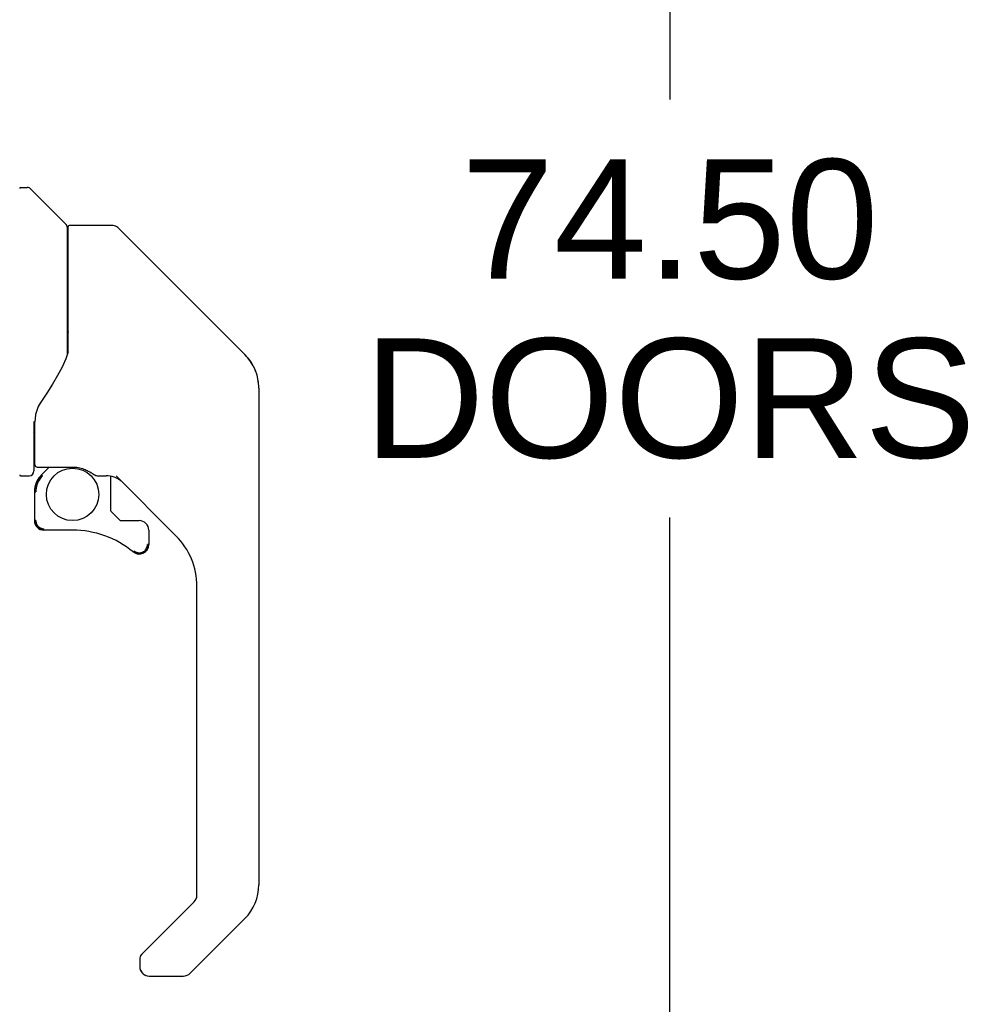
# Model space of a CAD drawing. Header units: inches. Extents: x 0 to 224, y 0 to 145.
# Tile 29 of 45: x 53.38 to 61.28, y 80.34 to 88.48. Entities that reach past the tile are written whole.
import ezdxf

# ---------------------------------------------------------------- set-up
doc = ezdxf.new("R2010")
doc.units = ezdxf.units.IN
doc.header["$LTSCALE"] = 12.302632
doc.header["$MEASUREMENT"] = 0
doc.layers.get('0').update_dxf_attribs({"linetype": 'CONTINUOUS'})
for name, color, linetype in [('DIMENSIONS', 7, 'CONTINUOUS'), ('DOOR_3_ASSEMBLY', 7, 'CONTINUOUS'), ('MAIN_DOOR_ASSEMBLY', 7, 'CONTINUOUS')]:
    doc.layers.add(name, color=color, linetype=linetype)
doc.styles.get("Standard").update_dxf_attribs({"font": 'arial.ttf'})
doc.dimstyles.new('DIMSTYLE_1', dxfattribs={"dimtxt": 0.986842, "dimasz": 1.315789, "dimexe": 0.09, "dimexo": 0.07, "dimgap": 0.0375, "dimtad": 0, "dimtih": 1, "dimtoh": 1, "dimzin": 4, "dimdsep": 46, "dimtxsty": 'Standard', "dimblk": '_FILLED', "dimblk1": '_FILLED', "dimblk2": '_FILLED', "dimcen": 0.09, "dimadec": 3, "dimazin": 1, "dimtfac": 1, "dimtdec": 3, "dimtofl": 0, "dimtmove": 0, "dimatfit": 3, "dimldrblk": '_FILLED', "dimfxl": 0, "dimtolj": 1, "dimtzin": 4, "dimarcsym": 0})

# ---------------------------------------------------------------- blocks, each defined once
blk = doc.blocks.new('_FILLED')
at = {"color": 0, "linetype": 'ByBlock'}
blk.add_solid([(0, 0), (-1, 0.2), (-1, -0.2)], dxfattribs=at)
blk = doc.blocks.new('*D11')
at = {"layer": 'DIMENSIONS', "color": 2, "linetype": 'Continuous'}
for p, q in [((54.0146, 123.3358), (59.9379, 123.3358)), ((58.7536, 123.3358), (58.7536, 87.8165)), ((58.7536, 48.8358), (58.7536, 84.3626)), ((54.0146, 48.8358), (59.9379, 48.8358))]:
    blk.add_line(p, q, dxfattribs=at)
at = {"layer": 'DIMENSIONS', "color": 2, "linetype": 'Continuous', "xscale": 1.3157894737, "yscale": 1.3157894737, "zscale": 1.3157894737}
for p, rotation in [((58.7536, 123.3358), 90), ((58.7536, 48.8358), 270)]:
    blk.add_blockref('_FILLED', p, dxfattribs=dict(at, rotation=rotation))
at = {"layer": 'DIMENSIONS', "color": 2, "linetype": 'Continuous', "insert": (58.7536, 87.3231), "char_height": 0.98684, "width": 5.047936, "attachment_point": 2, "line_spacing_factor": 0.9}
blk.add_mtext('74.50\\PDOORS', dxfattribs=at)

msp = doc.modelspace()

# ---------------------------------------------------------------- linework, layer by layer
at = {"layer": 'DOOR_3_ASSEMBLY', "color": 7, "linetype": 'Continuous'}
for p, q in [((53.3873, 87.0898), (53.4419, 87.0898)), ((53.7645, 86.7835), (53.4697, 87.0782)), ((53.7732, 86.7626), (53.7732, 85.711)), ((53.781, 85.7229), (53.781, 86.7669)), ((54.1421, 86.7748), (53.7889, 86.7748)), ((54.1978, 86.7517), (55.2405, 85.709)), ((54.9352, 86.0143), (54.9352, 86.0144)), ((55.2408, 85.7084), (54.9407, 86.0088)), ((53.7806, 85.7315), (53.7597, 85.674)), ((55.3077, 85.6193), (55.3078, 85.6186)), ((55.3558, 85.4306), (55.3558, 81.3276)), ((53.5065, 85.179), (53.5054, 85.1543)), ((53.4976, 85.1525), (53.4976, 85.1498)), ((53.4976, 85.1498), (53.4976, 84.7472)), ((53.5007, 85.0908), (53.502, 85.0973)), ((53.5054, 84.7989), (53.5054, 85.1543)), ((53.4977, 85.0645), (53.4981, 85.0712)), ((53.4981, 85.0712), (53.4987, 85.0777)), ((53.4987, 85.0777), (53.4995, 85.0843)), ((53.4995, 85.0843), (53.5007, 85.0908)), ((53.5251, 84.7793), (53.8204, 84.7793)), ((53.6244, 84.7793), (53.5592, 84.714)), ((53.3873, 84.7079), (53.4582, 84.7079)), ((53.5648, 84.7085), (53.5628, 84.7105)), ((53.5672, 84.7062), (53.5648, 84.7085)), ((54.0172, 84.7079), (54.0932, 84.7079)), ((54.1314, 84.7041), (54.1314, 84.4208)), ((54.6711, 84.2116), (54.1758, 84.7068)), ((53.5015, 84.5748), (53.5015, 84.3372)), ((53.5038, 84.5748), (53.5128, 84.5748)), ((54.1349, 84.4125), (54.2067, 84.3406)), ((53.5128, 84.3372), (53.5038, 84.3372)), ((54.2151, 84.3372), (54.3676, 84.3372)), ((53.8165, 84.2584), (53.5802, 84.2584)), ((54.4464, 84.2584), (54.4464, 84.1392)), ((54.4444, 84.1392), (54.4357, 84.1392)), ((54.4444, 84.1392), (54.4439, 84.1306)), ((54.3762, 84.0629), (54.3676, 84.0624)), ((54.844, 81.2422), (54.844, 83.794)), ((54.3896, 80.7551), (54.821, 81.1865)), ((55.2405, 81.0493), (54.7883, 80.5971)), ((54.3716, 80.7126), (54.3716, 80.6528)), ((54.4503, 80.574), (54.7327, 80.574))]:
    msp.add_line(p, q, dxfattribs=at)
for points in [[(54.1978, 86.7517), (54.1901, 86.7585), (54.1816, 86.7642), (54.1724, 86.7688), (54.1626, 86.7721), (54.1524, 86.7741), (54.1421, 86.7748)], [(53.7732, 85.8991), (53.7749, 85.8984), (53.7775, 85.8971), (53.7793, 85.8957), (53.7804, 85.8944), (53.7809, 85.8931), (53.781, 85.892)], [(53.7597, 85.674), (53.7292, 85.6053), (53.6928, 85.5351), (53.6509, 85.4633), (53.6039, 85.3902), (53.5587, 85.3248)], [(55.3482, 85.5077), (55.3409, 85.5381), (55.3272, 85.578), (55.3093, 85.6162), (55.2874, 85.6522), (55.2621, 85.6854), (55.2408, 85.7084)], [(53.5587, 85.3248), (53.548, 85.3085), (53.5329, 85.2799), (53.5204, 85.2477), (53.5114, 85.2134), (53.5065, 85.179)], [(53.4977, 85.1565), (53.4976, 85.1551), (53.4976, 85.1525)], [(53.502, 85.0972), (53.5029, 85.1008), (53.5039, 85.1045), (53.505, 85.1082), (53.5054, 85.1094)], [(53.8204, 84.7793), (53.8236, 84.7792), (53.8373, 84.7787), (53.8506, 84.7775), (53.8636, 84.7755), (53.8762, 84.773), (53.8882, 84.77), (53.8995, 84.7667), (53.9102, 84.763), (53.9202, 84.7591), (53.9295, 84.755), (53.9381, 84.7509), (53.946, 84.7469), (53.9533, 84.7429), (53.9601, 84.739), (53.9663, 84.7353), (53.9719, 84.7318), (53.977, 84.7285), (53.9817, 84.7254), (53.9897, 84.7201)], [(53.5038, 84.5748), (53.5044, 84.5901), (53.5062, 84.6052), (53.5091, 84.6202), (53.5133, 84.6349), (53.5186, 84.6493), (53.525, 84.6632), (53.5324, 84.6765), (53.5409, 84.6892), (53.5504, 84.7012), (53.5607, 84.7124)], [(53.5672, 84.7062), (53.5572, 84.6954), (53.5482, 84.684), (53.5401, 84.6719), (53.533, 84.6591), (53.5269, 84.6459), (53.5219, 84.6322), (53.5179, 84.6182), (53.5151, 84.6039), (53.5133, 84.5894), (53.5128, 84.5748)], [(53.5628, 84.7105), (53.5619, 84.7113), (53.5613, 84.7119), (53.5609, 84.7123), (53.5607, 84.7124)], [(53.9897, 84.7201), (53.9932, 84.7178), (53.9964, 84.7158), (53.9994, 84.714), (54.0022, 84.7124), (54.0048, 84.7111), (54.0077, 84.7098), (54.0113, 84.7087), (54.0154, 84.708)], [(53.5802, 84.2607), (53.5717, 84.2612), (53.5632, 84.2626), (53.555, 84.265), (53.5471, 84.2683), (53.5395, 84.2724), (53.5326, 84.2774), (53.5262, 84.2831), (53.5204, 84.2895), (53.5155, 84.2965), (53.5113, 84.304), (53.508, 84.3119), (53.5057, 84.3202), (53.5042, 84.3286), (53.5038, 84.3372)], [(53.5128, 84.3372), (53.5132, 84.3295), (53.5145, 84.3221), (53.5166, 84.3148), (53.5195, 84.3078), (53.5232, 84.3011), (53.5275, 84.295), (53.5326, 84.2893), (53.5382, 84.2843), (53.5444, 84.2799), (53.551, 84.2763), (53.558, 84.2734), (53.5653, 84.2712), (53.5727, 84.27), (53.5804, 84.2695)], [(53.5802, 84.2607), (53.5803, 84.2609), (53.5803, 84.2614), (53.5803, 84.2622), (53.5804, 84.2632), (53.5804, 84.2645), (53.5804, 84.2661), (53.5804, 84.2695)], [(54.3246, 84.0868), (54.3309, 84.0822), (54.3375, 84.0784), (54.3446, 84.0754), (54.3519, 84.0732), (54.3595, 84.0718), (54.3671, 84.0713), (54.3748, 84.0716), (54.3823, 84.0728), (54.3897, 84.0749), (54.3968, 84.0778), (54.4035, 84.0814), (54.4097, 84.0858), (54.4155, 84.0908), (54.4206, 84.0965), (54.4251, 84.1027), (54.4288, 84.1094), (54.4318, 84.1165), (54.434, 84.1239), (54.4353, 84.1314), (54.4357, 84.1392)], [(54.4439, 84.1306), (54.4425, 84.1221), (54.4401, 84.1138), (54.4368, 84.1059), (54.4327, 84.0983), (54.4277, 84.0913), (54.4219, 84.0849), (54.4155, 84.0792), (54.4085, 84.0742), (54.401, 84.07), (54.393, 84.0667), (54.3847, 84.0643), (54.3762, 84.0629)], [(54.3676, 84.0624), (54.3588, 84.0629), (54.3502, 84.0644), (54.3417, 84.0669), (54.3336, 84.0704), (54.3259, 84.0748), (54.3188, 84.08)], [(54.3896, 80.7551), (54.3887, 80.7542), (54.3879, 80.7534), (54.3871, 80.7525), (54.3862, 80.7516), (54.3854, 80.7506), (54.3847, 80.7497)]]:
    msp.add_lwpolyline(points, dxfattribs=at)
msp.add_circle((53.8165, 84.5537), 0.2165, dxfattribs=at)
for centre, radius, start, end in [((53.3873, 87.0819), 0.00787, 90, 180), ((53.4419, 87.0504), 0.0394, 45, 90), ((53.7436, 86.7626), 0.0295, 0, 45), ((53.7889, 86.7669), 0.00787, 90, 180), ((53.7613, 86.593), 0.0197, 306.99405, 360), ((54.9621, 85.4306), 0.3937, 20.94788, 45), ((54.9621, 85.4306), 0.3937, 0, 11.2904), ((53.5251, 84.7989), 0.0197, 180, 270), ((53.3873, 84.7158), 0.00787, 180, 270), ((53.4582, 84.7472), 0.0394, 270, 360), ((53.6984, 84.5748), 0.1969, 135, 180), ((54.0932, 84.511), 0.1969, 50.64978, 90), ((54.1432, 84.4208), 0.0118, 180, 225), ((53.5802, 84.3372), 0.0787, 180, 270), ((54.2151, 84.349), 0.0118, 225, 270), ((54.3676, 84.2584), 0.0787, 0, 90), ((53.8165, 83.471), 0.7874, 50.4788, 90), ((54.2535, 83.794), 0.5906, 0, 45), ((54.3676, 84.1392), 0.0787, 230.4788, 360), ((54.9621, 81.3276), 0.3937, 315, 360), ((54.7653, 81.2422), 0.0787, 315, 360), ((54.4306, 80.7126), 0.0591, 141.13263, 180), ((54.4503, 80.6528), 0.0787, 180, 270), ((54.7327, 80.6528), 0.0787, 270, 315)]:
    msp.add_arc(centre, radius, start, end, dxfattribs=at)
at = {"layer": 'MAIN_DOOR_ASSEMBLY', "color": 7, "linetype": 'Continuous'}
for centre, radius, start, end in [((54.9621, 85.4306), 0.3937, 20.94788, 45), ((54.9621, 85.4306), 0.3937, 6.14136, 8.06402), ((53.5251, 84.7989), 0.0197, 180, 270), ((54.9621, 81.3276), 0.3937, 315, 360), ((54.4503, 80.6528), 0.0787, 188.98198, 270), ((54.7327, 80.6528), 0.0787, 270, 315)]:
    msp.add_arc(centre, radius, start, end, dxfattribs=at)

# ---------------------------------------------------------------- dimensions: what is measured, and where the dimension line sits
at = {"layer": 'DIMENSIONS', "color": 2, "linetype": 'Continuous'}
dim = msp.add_linear_dim(base=(58.7536, 123.3358), p1=(53.9446, 48.8358), p2=(53.9446, 123.3358), angle=90, text='<>\\PDOORS', dimstyle='DIMSTYLE_1', dxfattribs=at)
dim.commit()
dim.dimension.update_dxf_attribs({"geometry": '*D11', "text_midpoint": (58.7536, 86.0896), "dimtype": 160})

doc.saveas('drawing.dxf')
